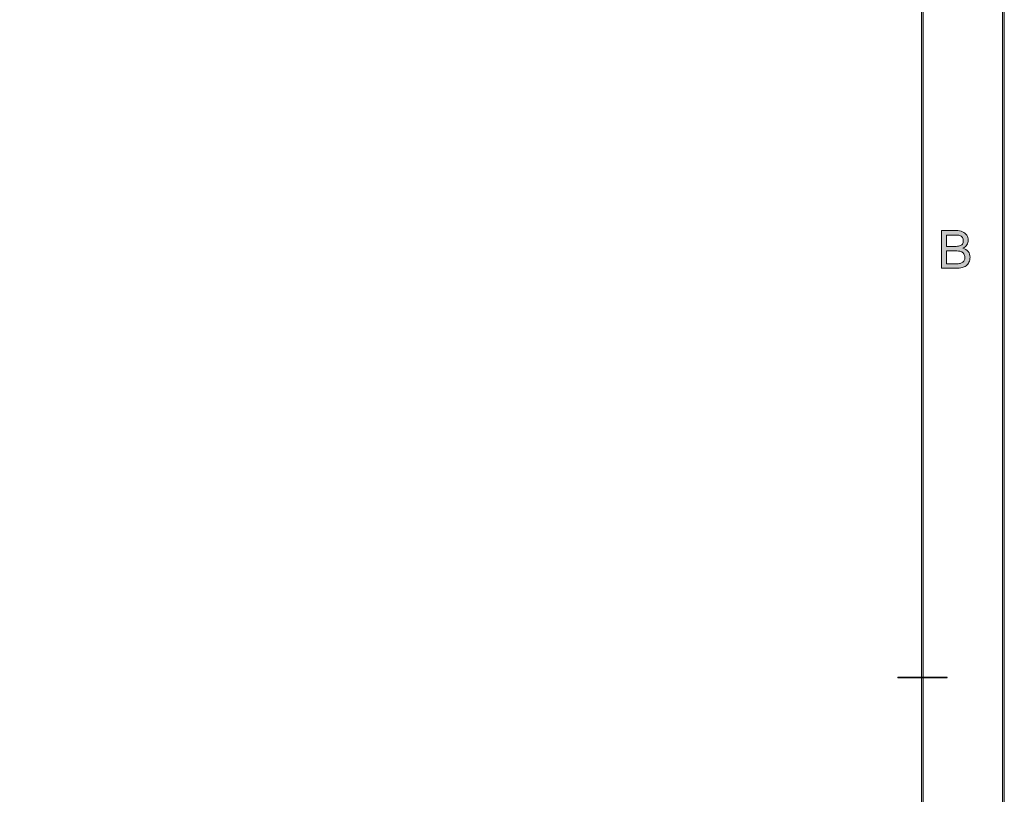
# Model space of a CAD drawing. Header units: inches. Extents: x 0.54 to 10.46, y 0.74 to 7.76.
# Tile 37 of 52: x 8.43 to 10.46, y 2.34 to 3.94. Entities that reach past the tile are written whole.
import ezdxf

# ---------------------------------------------------------------- set-up
doc = ezdxf.new("R2010")
doc.units = ezdxf.units.IN
doc.header["$MEASUREMENT"] = 0
doc.layers.add('BG', color=7, linetype='Continuous')

# ---------------------------------------------------------------- blocks, each defined once
blk = doc.blocks.new('block 2')
at = {"layer": 'BG', "true_color": 0xffffff}
h = blk.add_hatch(color=7, dxfattribs=at)
h.dxf.hatch_style = 2
edge = h.paths.add_edge_path()
edge.add_spline(control_points=[(10.296, 0.9061), (10.296, 0.9061), (0.8711, 0.9061), (0.8711, 0.9061), (0.8702, 0.9061), (0.8694, 0.9069), (0.8694, 0.9079), (0.8694, 0.9079), (0.8694, 7.5922), (0.8694, 7.5922), (0.8694, 7.5931), (0.8702, 7.5939), (0.8711, 7.5939), (0.8711, 7.5939), (10.296, 7.5939), (10.296, 7.5939), (10.297, 7.5939), (10.2977, 7.5931), (10.2977, 7.5922), (10.2977, 7.5922), (10.2977, 0.9079), (10.2977, 0.9079), (10.2977, 0.9069), (10.297, 0.9061), (10.296, 0.9061)], knot_values=[0, 0, 0, 0, 1, 1, 1, 2, 2, 2, 3, 3, 3, 4, 4, 4, 5, 5, 5, 6, 6, 6, 7, 7, 7, 8, 8, 8, 8], degree=3, periodic=1)
h.paths.add_polyline_path([(0.8729, 0.9096), (10.2943, 0.9096), (10.2943, 7.5904), (0.8729, 7.5904)])
at = {"layer": 'BG', "lineweight": 0}
blk.add_lwpolyline([(0.8729, 0.9096), (10.2943, 0.9096), (10.2943, 7.5904), (0.8729, 7.5904), (0.8729, 0.9096)], dxfattribs=at)
blk.add_open_spline([(10.296, 0.9061), (10.296, 0.9061), (0.8711, 0.9061), (0.8711, 0.9061), (0.8702, 0.9061), (0.8694, 0.9069), (0.8694, 0.9079), (0.8694, 0.9079), (0.8694, 7.5922), (0.8694, 7.5922), (0.8694, 7.5931), (0.8702, 7.5939), (0.8711, 7.5939), (0.8711, 7.5939), (10.296, 7.5939), (10.296, 7.5939), (10.297, 7.5939), (10.2977, 7.5931), (10.2977, 7.5922), (10.2977, 7.5922), (10.2977, 0.9079), (10.2977, 0.9079), (10.2977, 0.9069), (10.297, 0.9061), (10.296, 0.9061)], degree=3, knots=[0, 0, 0, 0, 1, 1, 1, 2, 2, 2, 3, 3, 3, 4, 4, 4, 5, 5, 5, 6, 6, 6, 7, 7, 7, 8, 8, 8, 8], dxfattribs=at)
blk = doc.blocks.new('block 4')
at = {"layer": 'BG', "true_color": 0xffffff}
h = blk.add_hatch(color=7, dxfattribs=at)
h.dxf.hatch_style = 2
edge = h.paths.add_edge_path()
edge.add_spline(control_points=[(10.3461, 2.5782), (10.3461, 2.5782), (10.2458, 2.5782), (10.2458, 2.5782), (10.2455, 2.5782), (10.2452, 2.5785), (10.2452, 2.5789), (10.2452, 2.5793), (10.2455, 2.5796), (10.2458, 2.5796), (10.2458, 2.5796), (10.3461, 2.5796), (10.3461, 2.5796), (10.3465, 2.5796), (10.3468, 2.5793), (10.3468, 2.5789), (10.3468, 2.5785), (10.3465, 2.5782), (10.3461, 2.5782)], knot_values=[0, 0, 0, 0, 1, 1, 1, 2, 2, 2, 3, 3, 3, 4, 4, 4, 5, 5, 5, 6, 6, 6, 6], degree=3, periodic=1)
at = {"layer": 'BG', "lineweight": 0}
blk.add_open_spline([(10.3461, 2.5782), (10.3461, 2.5782), (10.2458, 2.5782), (10.2458, 2.5782), (10.2455, 2.5782), (10.2452, 2.5785), (10.2452, 2.5789), (10.2452, 2.5793), (10.2455, 2.5796), (10.2458, 2.5796), (10.2458, 2.5796), (10.3461, 2.5796), (10.3461, 2.5796), (10.3465, 2.5796), (10.3468, 2.5793), (10.3468, 2.5789), (10.3468, 2.5785), (10.3465, 2.5782), (10.3461, 2.5782)], degree=3, knots=[0, 0, 0, 0, 1, 1, 1, 2, 2, 2, 3, 3, 3, 4, 4, 4, 5, 5, 5, 6, 6, 6, 6], dxfattribs=at)
blk = doc.blocks.new('block 3')
at = {"layer": 'BG'}
blk.add_blockref('block 4', (0, 0), dxfattribs=at)
blk = doc.blocks.new('block 59')
at = {"layer": 'BG', "true_color": 0xffffff}
h = blk.add_hatch(color=7, dxfattribs=at)
h.dxf.hatch_style = 2
edge = h.paths.add_edge_path()
edge.add_spline(control_points=[(10.3354, 3.4236), (10.3354, 3.4236), (10.3354, 3.5014), (10.3354, 3.5014), (10.3354, 3.5014), (10.3646, 3.5014), (10.3646, 3.5014), (10.3706, 3.5014), (10.3753, 3.5006), (10.3789, 3.4991), (10.3825, 3.4975), (10.3853, 3.4951), (10.3874, 3.4918), (10.3894, 3.4885), (10.3904, 3.4851), (10.3904, 3.4815), (10.3904, 3.4782), (10.3895, 3.4751), (10.3877, 3.4721), (10.3859, 3.4692), (10.3832, 3.4668), (10.3795, 3.465), (10.3842, 3.4636), (10.3879, 3.4613), (10.3904, 3.458), (10.3929, 3.4546), (10.3942, 3.4507), (10.3942, 3.4462), (10.3942, 3.4425), (10.3934, 3.4391), (10.3919, 3.436), (10.3903, 3.4329), (10.3884, 3.4305), (10.3862, 3.4288), (10.3839, 3.427), (10.3811, 3.4258), (10.3776, 3.4249), (10.3742, 3.424), (10.37, 3.4236), (10.3651, 3.4236), (10.3651, 3.4236), (10.3354, 3.4236), (10.3354, 3.4236)], knot_values=[0, 0, 0, 0, 1, 1, 1, 2, 2, 2, 3, 3, 3, 4, 4, 4, 5, 5, 5, 6, 6, 6, 7, 7, 7, 8, 8, 8, 9, 9, 9, 10, 10, 10, 11, 11, 11, 12, 12, 12, 13, 13, 13, 14, 14, 14, 14], degree=3, periodic=1)
edge = h.paths.add_edge_path()
edge.add_spline(control_points=[(10.3457, 3.4687), (10.3457, 3.4687), (10.3625, 3.4687), (10.3625, 3.4687), (10.3671, 3.4687), (10.3704, 3.469), (10.3724, 3.4696), (10.375, 3.4704), (10.377, 3.4717), (10.3783, 3.4735), (10.3796, 3.4753), (10.3803, 3.4776), (10.3803, 3.4803), (10.3803, 3.4829), (10.3797, 3.4852), (10.3784, 3.4871), (10.3772, 3.4891), (10.3754, 3.4904), (10.3731, 3.4912), (10.3708, 3.4919), (10.3669, 3.4922), (10.3613, 3.4922), (10.3613, 3.4922), (10.3457, 3.4922), (10.3457, 3.4922), (10.3457, 3.4922), (10.3457, 3.4687), (10.3457, 3.4687)], knot_values=[0, 0, 0, 0, 1, 1, 1, 2, 2, 2, 3, 3, 3, 4, 4, 4, 5, 5, 5, 6, 6, 6, 7, 7, 7, 8, 8, 8, 9, 9, 9, 9], degree=3, periodic=1)
edge = h.paths.add_edge_path()
edge.add_spline(control_points=[(10.3457, 3.4328), (10.3457, 3.4328), (10.3651, 3.4328), (10.3651, 3.4328), (10.3684, 3.4328), (10.3708, 3.4329), (10.3721, 3.4332), (10.3745, 3.4336), (10.3765, 3.4343), (10.378, 3.4353), (10.3796, 3.4363), (10.3809, 3.4377), (10.382, 3.4396), (10.383, 3.4415), (10.3835, 3.4437), (10.3835, 3.4462), (10.3835, 3.4491), (10.3828, 3.4516), (10.3813, 3.4537), (10.3798, 3.4559), (10.3777, 3.4574), (10.3751, 3.4582), (10.3725, 3.4591), (10.3687, 3.4595), (10.3637, 3.4595), (10.3637, 3.4595), (10.3457, 3.4595), (10.3457, 3.4595), (10.3457, 3.4595), (10.3457, 3.4328), (10.3457, 3.4328)], knot_values=[0, 0, 0, 0, 1, 1, 1, 2, 2, 2, 3, 3, 3, 4, 4, 4, 5, 5, 5, 6, 6, 6, 7, 7, 7, 8, 8, 8, 9, 9, 9, 10, 10, 10, 10], degree=3, periodic=1)
at = {"layer": 'BG', "lineweight": 0}
for points, knots in [([(10.3354, 3.4236), (10.3354, 3.4236), (10.3354, 3.5014), (10.3354, 3.5014), (10.3354, 3.5014), (10.3646, 3.5014), (10.3646, 3.5014), (10.3706, 3.5014), (10.3753, 3.5006), (10.3789, 3.4991), (10.3825, 3.4975), (10.3853, 3.4951), (10.3874, 3.4918), (10.3894, 3.4885), (10.3904, 3.4851), (10.3904, 3.4815), (10.3904, 3.4782), (10.3895, 3.4751), (10.3877, 3.4721), (10.3859, 3.4692), (10.3832, 3.4668), (10.3795, 3.465), (10.3842, 3.4636), (10.3879, 3.4613), (10.3904, 3.458), (10.3929, 3.4546), (10.3942, 3.4507), (10.3942, 3.4462), (10.3942, 3.4425), (10.3934, 3.4391), (10.3919, 3.436), (10.3903, 3.4329), (10.3884, 3.4305), (10.3862, 3.4288), (10.3839, 3.427), (10.3811, 3.4258), (10.3776, 3.4249), (10.3742, 3.424), (10.37, 3.4236), (10.3651, 3.4236), (10.3651, 3.4236), (10.3354, 3.4236), (10.3354, 3.4236)], [0, 0, 0, 0, 1, 1, 1, 2, 2, 2, 3, 3, 3, 4, 4, 4, 5, 5, 5, 6, 6, 6, 7, 7, 7, 8, 8, 8, 9, 9, 9, 10, 10, 10, 11, 11, 11, 12, 12, 12, 13, 13, 13, 14, 14, 14, 14]), ([(10.3457, 3.4687), (10.3457, 3.4687), (10.3625, 3.4687), (10.3625, 3.4687), (10.3671, 3.4687), (10.3704, 3.469), (10.3724, 3.4696), (10.375, 3.4704), (10.377, 3.4717), (10.3783, 3.4735), (10.3796, 3.4753), (10.3803, 3.4776), (10.3803, 3.4803), (10.3803, 3.4829), (10.3797, 3.4852), (10.3784, 3.4871), (10.3772, 3.4891), (10.3754, 3.4904), (10.3731, 3.4912), (10.3708, 3.4919), (10.3669, 3.4922), (10.3613, 3.4922), (10.3613, 3.4922), (10.3457, 3.4922), (10.3457, 3.4922), (10.3457, 3.4922), (10.3457, 3.4687), (10.3457, 3.4687)], [0, 0, 0, 0, 1, 1, 1, 2, 2, 2, 3, 3, 3, 4, 4, 4, 5, 5, 5, 6, 6, 6, 7, 7, 7, 8, 8, 8, 9, 9, 9, 9]), ([(10.3457, 3.4328), (10.3457, 3.4328), (10.3651, 3.4328), (10.3651, 3.4328), (10.3684, 3.4328), (10.3708, 3.4329), (10.3721, 3.4332), (10.3745, 3.4336), (10.3765, 3.4343), (10.378, 3.4353), (10.3796, 3.4363), (10.3809, 3.4377), (10.382, 3.4396), (10.383, 3.4415), (10.3835, 3.4437), (10.3835, 3.4462), (10.3835, 3.4491), (10.3828, 3.4516), (10.3813, 3.4537), (10.3798, 3.4559), (10.3777, 3.4574), (10.3751, 3.4582), (10.3725, 3.4591), (10.3687, 3.4595), (10.3637, 3.4595), (10.3637, 3.4595), (10.3457, 3.4595), (10.3457, 3.4595), (10.3457, 3.4595), (10.3457, 3.4328), (10.3457, 3.4328)], [0, 0, 0, 0, 1, 1, 1, 2, 2, 2, 3, 3, 3, 4, 4, 4, 5, 5, 5, 6, 6, 6, 7, 7, 7, 8, 8, 8, 9, 9, 9, 10, 10, 10, 10])]:
    blk.add_open_spline(points, degree=3, knots=knots, dxfattribs=at)
blk = doc.blocks.new('block 62')
at = {"layer": 'BG', "true_color": 0xffffff}
h = blk.add_hatch(color=7, dxfattribs=at)
h.dxf.hatch_style = 2
edge = h.paths.add_edge_path()
edge.add_spline(control_points=[(10.4631, 0.739), (10.4631, 0.739), (0.5369, 0.739), (0.5369, 0.739), (0.5359, 0.739), (0.5352, 0.7398), (0.5352, 0.7407), (0.5352, 0.7407), (0.5352, 7.7593), (0.5352, 7.7593), (0.5352, 7.7602), (0.5359, 7.761), (0.5369, 7.761), (0.5369, 7.761), (10.4631, 7.761), (10.4631, 7.761), (10.4641, 7.761), (10.4648, 7.7602), (10.4648, 7.7593), (10.4648, 7.7593), (10.4648, 0.7407), (10.4648, 0.7407), (10.4648, 0.7398), (10.4641, 0.739), (10.4631, 0.739)], knot_values=[0, 0, 0, 0, 1, 1, 1, 2, 2, 2, 3, 3, 3, 4, 4, 4, 5, 5, 5, 6, 6, 6, 7, 7, 7, 8, 8, 8, 8], degree=3, periodic=1)
h.paths.add_polyline_path([(0.5386, 0.7425), (10.4614, 0.7425), (10.4614, 7.7575), (0.5386, 7.7575)])
at = {"layer": 'BG', "lineweight": 0}
blk.add_lwpolyline([(0.5386, 0.7425), (10.4614, 0.7425), (10.4614, 7.7575), (0.5386, 7.7575), (0.5386, 0.7425)], dxfattribs=at)
blk.add_open_spline([(10.4631, 0.739), (10.4631, 0.739), (0.5369, 0.739), (0.5369, 0.739), (0.5359, 0.739), (0.5352, 0.7398), (0.5352, 0.7407), (0.5352, 0.7407), (0.5352, 7.7593), (0.5352, 7.7593), (0.5352, 7.7602), (0.5359, 7.761), (0.5369, 7.761), (0.5369, 7.761), (10.4631, 7.761), (10.4631, 7.761), (10.4641, 7.761), (10.4648, 7.7602), (10.4648, 7.7593), (10.4648, 7.7593), (10.4648, 0.7407), (10.4648, 0.7407), (10.4648, 0.7398), (10.4641, 0.739), (10.4631, 0.739)], degree=3, knots=[0, 0, 0, 0, 1, 1, 1, 2, 2, 2, 3, 3, 3, 4, 4, 4, 5, 5, 5, 6, 6, 6, 7, 7, 7, 8, 8, 8, 8], dxfattribs=at)

msp = doc.modelspace()

# ---------------------------------------------------------------- block references
at = {"layer": 'BG'}
for name in ['block 62', 'block 2', 'block 59', 'block 3']:
    msp.add_blockref(name, (0, 0), dxfattribs=at)

doc.saveas('drawing.dxf')
